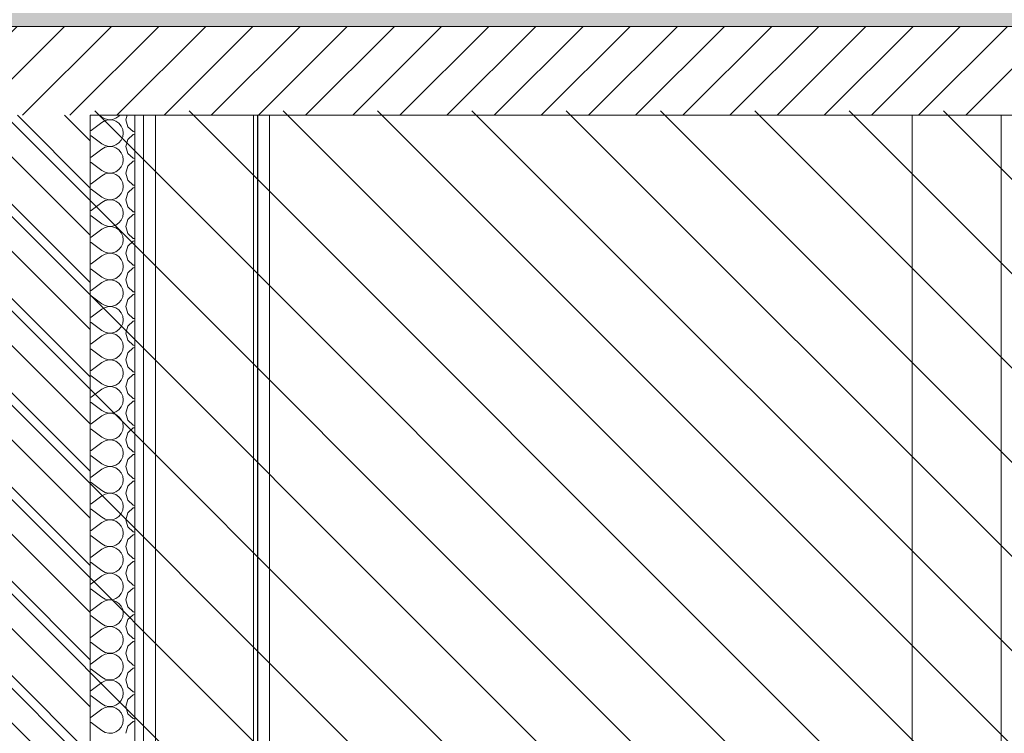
# Model space of a CAD drawing. Header units: millimetres. Extents: x 17009 to 157603, y -19950 to 21829.
# Tile 7 of 208: x 34789 to 37004, y 2010 to 3615. Entities that reach past the tile are written whole.
import ezdxf

# ---------------------------------------------------------------- set-up
doc = ezdxf.new("R2010")
doc.units = ezdxf.units.MM
doc.header["$MEASUREMENT"] = 0
for name, color, linetype in [('01-STR_Dalles.ARCHI', 7, 'Continuous'), ('01-STR_Murs.ARCHI', 7, 'Continuous'), ('L2', 7, 'Continuous')]:
    doc.layers.add(name, color=color, linetype=linetype)

# ---------------------------------------------------------------- blocks, each defined once
blk = doc.blocks.new('*X4')
at = {"layer": '01-STR_Murs.ARCHI', "color": 7, "linetype": 'Continuous', "lineweight": 5}
for p, q in [((34968.7, 3400), (34974, 3396)), ((34974, 3396), (34981.2, 3392)), ((34981.2, 3392), (34989.3, 3390.1)), ((34989.3, 3389.9), (34981.2, 3388)), ((34989.3, 3390.1), (34997.6, 3390.5)), ((34997.6, 3389.5), (34989.3, 3389.9)), ((34997.6, 3390.5), (35005.4, 3393.2)), ((35005.4, 3386.8), (34997.6, 3389.5)), ((35005.4, 3393.2), (35012.2, 3397.9)), ((35012.2, 3397.9), (35014, 3400)), ((35030.8, 3400), (35028, 3390)), ((35028, 3390), (35032.5, 3374.2)), ((34950, 3366), (34974, 3384)), ((34981.2, 3388), (34974, 3384)), ((35012.2, 3382.1), (35005.4, 3386.8)), ((35017.5, 3375.8), (35012.2, 3382.1)), ((35020.9, 3368.2), (35017.5, 3375.8)), ((35022, 3360), (35020.9, 3368.2)), ((35032.5, 3374.2), (35044.6, 3363.2)), ((34947.7, 3365.1), (34950, 3366)), ((34950, 3354), (34947.7, 3354.9)), ((34950, 3354), (34974, 3336)), ((35012.2, 3337.9), (35017.5, 3344.2)), ((35017.5, 3344.2), (35020.9, 3351.8)), ((35020.9, 3351.8), (35022, 3360)), ((35032.5, 3345.8), (35028, 3330)), ((35044.6, 3356.8), (35032.5, 3345.8)), ((35044.6, 3363.2), (35047.7, 3362.6)), ((35047.7, 3357.4), (35044.6, 3356.8)), ((34950, 3306), (34974, 3324)), ((34974, 3336), (34981.2, 3332)), ((34981.2, 3328), (34974, 3324)), ((34981.2, 3332), (34989.3, 3330.1)), ((34989.3, 3329.9), (34981.2, 3328)), ((34989.3, 3330.1), (34997.6, 3330.5)), ((34997.6, 3329.5), (34989.3, 3329.9)), ((34997.6, 3330.5), (35005.4, 3333.2)), ((35005.4, 3326.8), (34997.6, 3329.5)), ((35005.4, 3333.2), (35012.2, 3337.9)), ((35012.2, 3322.1), (35005.4, 3326.8)), ((35017.5, 3315.8), (35012.2, 3322.1)), ((35028, 3330), (35032.5, 3314.2)), ((34947.7, 3305.1), (34950, 3306)), ((35020.9, 3308.2), (35017.5, 3315.8)), ((35022, 3300), (35020.9, 3308.2)), ((35020.9, 3291.8), (35022, 3300)), ((35032.5, 3314.2), (35044.6, 3303.2)), ((35044.6, 3303.2), (35047.7, 3302.6)), ((34950, 3294), (34947.7, 3294.9)), ((34950, 3294), (34974, 3276)), ((35005.4, 3273.2), (35012.2, 3277.9)), ((35012.2, 3277.9), (35017.5, 3284.2)), ((35017.5, 3284.2), (35020.9, 3291.8)), ((35032.5, 3285.8), (35028, 3270)), ((35044.6, 3296.8), (35032.5, 3285.8)), ((35047.7, 3297.4), (35044.6, 3296.8)), ((34950, 3246), (34974, 3264)), ((34974, 3276), (34981.2, 3272)), ((34981.2, 3268), (34974, 3264)), ((34981.2, 3272), (34989.3, 3270.1)), ((34989.3, 3269.9), (34981.2, 3268)), ((34989.3, 3270.1), (34997.6, 3270.5)), ((34997.6, 3269.5), (34989.3, 3269.9)), ((34997.6, 3270.5), (35005.4, 3273.2)), ((35005.4, 3266.8), (34997.6, 3269.5)), ((35012.2, 3262.1), (35005.4, 3266.8)), ((35017.5, 3255.8), (35012.2, 3262.1)), ((35020.9, 3248.2), (35017.5, 3255.8)), ((35028, 3270), (35032.5, 3254.2)), ((34947.7, 3245.1), (34950, 3246)), ((34950, 3234), (34947.7, 3234.9)), ((34950, 3234), (34974, 3216)), ((35022, 3240), (35020.9, 3248.2)), ((35020.9, 3231.8), (35022, 3240)), ((35032.5, 3254.2), (35044.6, 3243.2)), ((35044.6, 3236.8), (35032.5, 3225.8)), ((35044.6, 3243.2), (35047.7, 3242.6)), ((35047.7, 3237.4), (35044.6, 3236.8)), ((34974, 3216), (34981.2, 3212)), ((34981.2, 3212), (34989.3, 3210.1)), ((34997.6, 3210.5), (35005.4, 3213.2)), ((35005.4, 3213.2), (35012.2, 3217.9)), ((35012.2, 3217.9), (35017.5, 3224.2)), ((35017.5, 3224.2), (35020.9, 3231.8)), ((35032.5, 3225.8), (35028, 3210)), ((34950, 3186), (34974, 3204)), ((34981.2, 3208), (34974, 3204)), ((34989.3, 3209.9), (34981.2, 3208)), ((34989.3, 3210.1), (34997.6, 3210.5)), ((34997.6, 3209.5), (34989.3, 3209.9)), ((35005.4, 3206.8), (34997.6, 3209.5)), ((35012.2, 3202.1), (35005.4, 3206.8)), ((35017.5, 3195.8), (35012.2, 3202.1)), ((35020.9, 3188.2), (35017.5, 3195.8)), ((35028, 3210), (35032.5, 3194.2)), ((35032.5, 3194.2), (35044.6, 3183.2)), ((34947.7, 3185.1), (34950, 3186)), ((34950, 3174), (34947.7, 3174.9)), ((34950, 3174), (34974, 3156)), ((35017.5, 3164.2), (35020.9, 3171.8)), ((35022, 3180), (35020.9, 3188.2)), ((35020.9, 3171.8), (35022, 3180)), ((35044.6, 3176.8), (35032.5, 3165.8)), ((35044.6, 3183.2), (35047.7, 3182.6)), ((35047.7, 3177.4), (35044.6, 3176.8)), ((34974, 3156), (34981.2, 3152)), ((34981.2, 3148), (34974, 3144)), ((34981.2, 3152), (34989.3, 3150.1)), ((34989.3, 3149.9), (34981.2, 3148)), ((34989.3, 3150.1), (34997.6, 3150.5)), ((34997.6, 3149.5), (34989.3, 3149.9)), ((34997.6, 3150.5), (35005.4, 3153.2)), ((35005.4, 3146.8), (34997.6, 3149.5)), ((35005.4, 3153.2), (35012.2, 3157.9)), ((35012.2, 3142.1), (35005.4, 3146.8)), ((35012.2, 3157.9), (35017.5, 3164.2)), ((35032.5, 3165.8), (35028, 3150)), ((35028, 3150), (35032.5, 3134.2)), ((34947.7, 3125.1), (34950, 3126)), ((34950, 3126), (34974, 3144)), ((35017.5, 3135.8), (35012.2, 3142.1)), ((35020.9, 3128.2), (35017.5, 3135.8)), ((35022, 3120), (35020.9, 3128.2)), ((35032.5, 3134.2), (35044.6, 3123.2)), ((35044.6, 3123.2), (35047.7, 3122.6)), ((34950, 3114), (34947.7, 3114.9)), ((34950, 3114), (34974, 3096)), ((35012.2, 3097.9), (35017.5, 3104.2)), ((35017.5, 3104.2), (35020.9, 3111.8)), ((35020.9, 3111.8), (35022, 3120)), ((35032.5, 3105.8), (35028, 3090)), ((35044.6, 3116.8), (35032.5, 3105.8)), ((35047.7, 3117.4), (35044.6, 3116.8)), ((34950, 3066), (34974, 3084)), ((34974, 3096), (34981.2, 3092)), ((34981.2, 3088), (34974, 3084)), ((34981.2, 3092), (34989.3, 3090.1)), ((34989.3, 3089.9), (34981.2, 3088)), ((34989.3, 3090.1), (34997.6, 3090.5)), ((34997.6, 3089.5), (34989.3, 3089.9)), ((34997.6, 3090.5), (35005.4, 3093.2)), ((35005.4, 3086.8), (34997.6, 3089.5)), ((35005.4, 3093.2), (35012.2, 3097.9)), ((35012.2, 3082.1), (35005.4, 3086.8)), ((35017.5, 3075.8), (35012.2, 3082.1)), ((35028, 3090), (35032.5, 3074.2)), ((34947.7, 3065.1), (34950, 3066)), ((35020.9, 3068.2), (35017.5, 3075.8)), ((35022, 3060), (35020.9, 3068.2)), ((35020.9, 3051.8), (35022, 3060)), ((35032.5, 3074.2), (35044.6, 3063.2)), ((35044.6, 3056.8), (35032.5, 3045.8)), ((35044.6, 3063.2), (35047.7, 3062.6)), ((35047.7, 3057.4), (35044.6, 3056.8)), ((34950, 3054), (34947.7, 3054.9)), ((34950, 3054), (34974, 3036)), ((34974, 3036), (34981.2, 3032)), ((35005.4, 3033.2), (35012.2, 3037.9)), ((35012.2, 3037.9), (35017.5, 3044.2)), ((35017.5, 3044.2), (35020.9, 3051.8)), ((35032.5, 3045.8), (35028, 3030)), ((34950, 3006), (34974, 3024)), ((34981.2, 3028), (34974, 3024)), ((34981.2, 3032), (34989.3, 3030.1)), ((34989.3, 3029.9), (34981.2, 3028)), ((34989.3, 3030.1), (34997.6, 3030.5)), ((34997.6, 3029.5), (34989.3, 3029.9)), ((34997.6, 3030.5), (35005.4, 3033.2)), ((35005.4, 3026.8), (34997.6, 3029.5)), ((35012.2, 3022.1), (35005.4, 3026.8)), ((35017.5, 3015.8), (35012.2, 3022.1)), ((35020.9, 3008.2), (35017.5, 3015.8)), ((35028, 3030), (35032.5, 3014.2)), ((35032.5, 3014.2), (35044.6, 3003.2)), ((34947.7, 3005.1), (34950, 3006)), ((34950, 2994), (34947.7, 2994.9)), ((34950, 2994), (34974, 2976)), ((35017.5, 2984.2), (35020.9, 2991.8)), ((35022, 3000), (35020.9, 3008.2)), ((35020.9, 2991.8), (35022, 3000)), ((35044.6, 2996.8), (35032.5, 2985.8)), ((35044.6, 3003.2), (35047.7, 3002.6)), ((35047.7, 2997.4), (35044.6, 2996.8)), ((34974, 2976), (34981.2, 2972)), ((34981.2, 2968), (34974, 2964)), ((34981.2, 2972), (34989.3, 2970.1)), ((34989.3, 2969.9), (34981.2, 2968)), ((34989.3, 2970.1), (34997.6, 2970.5)), ((34997.6, 2969.5), (34989.3, 2969.9)), ((34997.6, 2970.5), (35005.4, 2973.2)), ((35005.4, 2966.8), (34997.6, 2969.5)), ((35005.4, 2973.2), (35012.2, 2977.9)), ((35012.2, 2977.9), (35017.5, 2984.2)), ((35032.5, 2985.8), (35028, 2970)), ((35028, 2970), (35032.5, 2954.2)), ((34947.7, 2945.1), (34950, 2946)), ((34950, 2946), (34974, 2964)), ((35012.2, 2962.1), (35005.4, 2966.8)), ((35017.5, 2955.8), (35012.2, 2962.1)), ((35020.9, 2948.2), (35017.5, 2955.8)), ((35022, 2940), (35020.9, 2948.2)), ((35032.5, 2954.2), (35044.6, 2943.2)), ((34950, 2934), (34947.7, 2934.9)), ((34950, 2934), (34974, 2916)), ((35012.2, 2917.9), (35017.5, 2924.2)), ((35017.5, 2924.2), (35020.9, 2931.8)), ((35020.9, 2931.8), (35022, 2940)), ((35032.5, 2925.8), (35028, 2910)), ((35044.6, 2936.8), (35032.5, 2925.8)), ((35044.6, 2943.2), (35047.7, 2942.6)), ((35047.7, 2937.4), (35044.6, 2936.8)), ((34950, 2886), (34974, 2904)), ((34974, 2916), (34981.2, 2912)), ((34981.2, 2908), (34974, 2904)), ((34981.2, 2912), (34989.3, 2910.1)), ((34989.3, 2909.9), (34981.2, 2908)), ((34989.3, 2910.1), (34997.6, 2910.5)), ((34997.6, 2909.5), (34989.3, 2909.9)), ((34997.6, 2910.5), (35005.4, 2913.2)), ((35005.4, 2906.8), (34997.6, 2909.5)), ((35005.4, 2913.2), (35012.2, 2917.9)), ((35012.2, 2902.1), (35005.4, 2906.8)), ((35017.5, 2895.8), (35012.2, 2902.1)), ((35028, 2910), (35032.5, 2894.2)), ((34947.7, 2885.1), (34950, 2886)), ((35020.9, 2888.2), (35017.5, 2895.8)), ((35022, 2880), (35020.9, 2888.2)), ((35020.9, 2871.8), (35022, 2880)), ((35032.5, 2894.2), (35044.6, 2883.2)), ((35044.6, 2883.2), (35047.7, 2882.6)), ((34950, 2874), (34947.7, 2874.9)), ((34950, 2874), (34974, 2856)), ((35005.4, 2853.2), (35012.2, 2857.9)), ((35012.2, 2857.9), (35017.5, 2864.2)), ((35017.5, 2864.2), (35020.9, 2871.8)), ((35032.5, 2865.8), (35028, 2850)), ((35044.6, 2876.8), (35032.5, 2865.8)), ((35047.7, 2877.4), (35044.6, 2876.8)), ((34950, 2826), (34974, 2844)), ((34974, 2856), (34981.2, 2852)), ((34981.2, 2848), (34974, 2844)), ((34981.2, 2852), (34989.3, 2850.1)), ((34989.3, 2849.9), (34981.2, 2848)), ((34989.3, 2850.1), (34997.6, 2850.5)), ((34997.6, 2849.5), (34989.3, 2849.9)), ((34997.6, 2850.5), (35005.4, 2853.2)), ((35005.4, 2846.8), (34997.6, 2849.5)), ((35012.2, 2842.1), (35005.4, 2846.8)), ((35017.5, 2835.8), (35012.2, 2842.1)), ((35020.9, 2828.2), (35017.5, 2835.8)), ((35028, 2850), (35032.5, 2834.2)), ((34947.7, 2825.1), (34950, 2826)), ((34950, 2814), (34947.7, 2814.9)), ((34950, 2814), (34974, 2796)), ((35022, 2820), (35020.9, 2828.2)), ((35020.9, 2811.8), (35022, 2820)), ((35032.5, 2834.2), (35044.6, 2823.2)), ((35044.6, 2816.8), (35032.5, 2805.8)), ((35044.6, 2823.2), (35047.7, 2822.6)), ((35047.7, 2817.4), (35044.6, 2816.8)), ((34974, 2796), (34981.2, 2792)), ((34981.2, 2792), (34989.3, 2790.1)), ((34997.6, 2790.5), (35005.4, 2793.2)), ((35005.4, 2793.2), (35012.2, 2797.9)), ((35012.2, 2797.9), (35017.5, 2804.2)), ((35017.5, 2804.2), (35020.9, 2811.8)), ((35032.5, 2805.8), (35028, 2790)), ((34950, 2766), (34974, 2784)), ((34981.2, 2788), (34974, 2784)), ((34989.3, 2789.9), (34981.2, 2788)), ((34989.3, 2790.1), (34997.6, 2790.5)), ((34997.6, 2789.5), (34989.3, 2789.9)), ((35005.4, 2786.8), (34997.6, 2789.5)), ((35012.2, 2782.1), (35005.4, 2786.8)), ((35017.5, 2775.8), (35012.2, 2782.1)), ((35020.9, 2768.2), (35017.5, 2775.8)), ((35028, 2790), (35032.5, 2774.2)), ((35032.5, 2774.2), (35044.6, 2763.2)), ((34947.7, 2765.1), (34950, 2766)), ((34950, 2754), (34947.7, 2754.9)), ((34950, 2754), (34974, 2736)), ((35017.5, 2744.2), (35020.9, 2751.8)), ((35022, 2760), (35020.9, 2768.2)), ((35020.9, 2751.8), (35022, 2760)), ((35044.6, 2756.8), (35032.5, 2745.8)), ((35044.6, 2763.2), (35047.7, 2762.6)), ((35047.7, 2757.4), (35044.6, 2756.8)), ((34974, 2736), (34981.2, 2732)), ((34981.2, 2728), (34974, 2724)), ((34981.2, 2732), (34989.3, 2730.1)), ((34989.3, 2729.9), (34981.2, 2728)), ((34989.3, 2730.1), (34997.6, 2730.5)), ((34997.6, 2729.5), (34989.3, 2729.9)), ((34997.6, 2730.5), (35005.4, 2733.2)), ((35005.4, 2726.8), (34997.6, 2729.5)), ((35005.4, 2733.2), (35012.2, 2737.9)), ((35012.2, 2722.1), (35005.4, 2726.8)), ((35012.2, 2737.9), (35017.5, 2744.2)), ((35032.5, 2745.8), (35028, 2730)), ((35028, 2730), (35032.5, 2714.2)), ((34947.7, 2705.1), (34950, 2706)), ((34950, 2706), (34974, 2724)), ((35017.5, 2715.8), (35012.2, 2722.1)), ((35020.9, 2708.2), (35017.5, 2715.8)), ((35022, 2700), (35020.9, 2708.2)), ((35032.5, 2714.2), (35044.6, 2703.2)), ((35044.6, 2703.2), (35047.7, 2702.6)), ((34950, 2694), (34947.7, 2694.9)), ((34950, 2694), (34974, 2676)), ((35012.2, 2677.9), (35017.5, 2684.2)), ((35017.5, 2684.2), (35020.9, 2691.8)), ((35020.9, 2691.8), (35022, 2700)), ((35032.5, 2685.8), (35028, 2670)), ((35044.6, 2696.8), (35032.5, 2685.8)), ((35047.7, 2697.4), (35044.6, 2696.8)), ((34950, 2646), (34974, 2664)), ((34974, 2676), (34981.2, 2672)), ((34981.2, 2668), (34974, 2664)), ((34981.2, 2672), (34989.3, 2670.1)), ((34989.3, 2669.9), (34981.2, 2668)), ((34989.3, 2670.1), (34997.6, 2670.5)), ((34997.6, 2669.5), (34989.3, 2669.9)), ((34997.6, 2670.5), (35005.4, 2673.2)), ((35005.4, 2666.8), (34997.6, 2669.5)), ((35005.4, 2673.2), (35012.2, 2677.9)), ((35012.2, 2662.1), (35005.4, 2666.8)), ((35017.5, 2655.8), (35012.2, 2662.1)), ((35028, 2670), (35032.5, 2654.2)), ((34947.7, 2645.1), (34950, 2646)), ((35020.9, 2648.2), (35017.5, 2655.8)), ((35022, 2640), (35020.9, 2648.2)), ((35020.9, 2631.8), (35022, 2640)), ((35032.5, 2654.2), (35044.6, 2643.2)), ((35044.6, 2636.8), (35032.5, 2625.8)), ((35044.6, 2643.2), (35047.7, 2642.6)), ((35047.7, 2637.4), (35044.6, 2636.8)), ((34950, 2634), (34947.7, 2634.9)), ((34950, 2634), (34974, 2616)), ((34974, 2616), (34981.2, 2612)), ((35005.4, 2613.2), (35012.2, 2617.9)), ((35012.2, 2617.9), (35017.5, 2624.2)), ((35017.5, 2624.2), (35020.9, 2631.8)), ((35032.5, 2625.8), (35028, 2610)), ((34950, 2586), (34974, 2604)), ((34981.2, 2608), (34974, 2604)), ((34981.2, 2612), (34989.3, 2610.1)), ((34989.3, 2609.9), (34981.2, 2608)), ((34989.3, 2610.1), (34997.6, 2610.5)), ((34997.6, 2609.5), (34989.3, 2609.9)), ((34997.6, 2610.5), (35005.4, 2613.2)), ((35005.4, 2606.8), (34997.6, 2609.5)), ((35012.2, 2602.1), (35005.4, 2606.8)), ((35017.5, 2595.8), (35012.2, 2602.1)), ((35020.9, 2588.2), (35017.5, 2595.8)), ((35028, 2610), (35032.5, 2594.2)), ((35032.5, 2594.2), (35044.6, 2583.2)), ((34947.7, 2585.1), (34950, 2586)), ((34950, 2574), (34947.7, 2574.9)), ((34950, 2574), (34974, 2556)), ((35017.5, 2564.2), (35020.9, 2571.8)), ((35022, 2580), (35020.9, 2588.2)), ((35020.9, 2571.8), (35022, 2580)), ((35044.6, 2576.8), (35032.5, 2565.8)), ((35044.6, 2583.2), (35047.7, 2582.6)), ((35047.7, 2577.4), (35044.6, 2576.8)), ((34974, 2556), (34981.2, 2552)), ((34981.2, 2548), (34974, 2544)), ((34981.2, 2552), (34989.3, 2550.1)), ((34989.3, 2549.9), (34981.2, 2548)), ((34989.3, 2550.1), (34997.6, 2550.5)), ((34997.6, 2549.5), (34989.3, 2549.9)), ((34997.6, 2550.5), (35005.4, 2553.2)), ((35005.4, 2546.8), (34997.6, 2549.5)), ((35005.4, 2553.2), (35012.2, 2557.9)), ((35012.2, 2557.9), (35017.5, 2564.2)), ((35032.5, 2565.8), (35028, 2550)), ((35028, 2550), (35032.5, 2534.2)), ((34947.7, 2525.1), (34950, 2526)), ((34950, 2526), (34974, 2544)), ((35012.2, 2542.1), (35005.4, 2546.8)), ((35017.5, 2535.8), (35012.2, 2542.1)), ((35020.9, 2528.2), (35017.5, 2535.8)), ((35022, 2520), (35020.9, 2528.2)), ((35032.5, 2534.2), (35044.6, 2523.2)), ((34950, 2514), (34947.7, 2514.9)), ((34950, 2514), (34974, 2496)), ((35012.2, 2497.9), (35017.5, 2504.2)), ((35017.5, 2504.2), (35020.9, 2511.8)), ((35020.9, 2511.8), (35022, 2520)), ((35032.5, 2505.8), (35028, 2490)), ((35044.6, 2516.8), (35032.5, 2505.8)), ((35044.6, 2523.2), (35047.7, 2522.6)), ((35047.7, 2517.4), (35044.6, 2516.8)), ((34950, 2466), (34974, 2484)), ((34974, 2496), (34981.2, 2492)), ((34981.2, 2488), (34974, 2484)), ((34981.2, 2492), (34989.3, 2490.1)), ((34989.3, 2489.9), (34981.2, 2488)), ((34989.3, 2490.1), (34997.6, 2490.5)), ((34997.6, 2489.5), (34989.3, 2489.9)), ((34997.6, 2490.5), (35005.4, 2493.2)), ((35005.4, 2486.8), (34997.6, 2489.5)), ((35005.4, 2493.2), (35012.2, 2497.9)), ((35012.2, 2482.1), (35005.4, 2486.8)), ((35017.5, 2475.8), (35012.2, 2482.1)), ((35028, 2490), (35032.5, 2474.2)), ((34947.7, 2465.1), (34950, 2466)), ((35020.9, 2468.2), (35017.5, 2475.8)), ((35022, 2460), (35020.9, 2468.2)), ((35020.9, 2451.8), (35022, 2460)), ((35032.5, 2474.2), (35044.6, 2463.2)), ((35044.6, 2463.2), (35047.7, 2462.6)), ((34950, 2454), (34947.7, 2454.9)), ((34950, 2454), (34974, 2436)), ((35005.4, 2433.2), (35012.2, 2437.9)), ((35012.2, 2437.9), (35017.5, 2444.2)), ((35017.5, 2444.2), (35020.9, 2451.8)), ((35032.5, 2445.8), (35028, 2430)), ((35044.6, 2456.8), (35032.5, 2445.8)), ((35047.7, 2457.4), (35044.6, 2456.8)), ((34950, 2406), (34974, 2424)), ((34974, 2436), (34981.2, 2432)), ((34981.2, 2428), (34974, 2424)), ((34981.2, 2432), (34989.3, 2430.1)), ((34989.3, 2429.9), (34981.2, 2428)), ((34989.3, 2430.1), (34997.6, 2430.5)), ((34997.6, 2429.5), (34989.3, 2429.9)), ((34997.6, 2430.5), (35005.4, 2433.2)), ((35005.4, 2426.8), (34997.6, 2429.5)), ((35012.2, 2422.1), (35005.4, 2426.8)), ((35017.5, 2415.8), (35012.2, 2422.1)), ((35020.9, 2408.2), (35017.5, 2415.8)), ((35028, 2430), (35032.5, 2414.2)), ((35032.5, 2414.2), (35044.6, 2403.2)), ((34947.7, 2405.1), (34950, 2406)), ((34950, 2394), (34947.7, 2394.9)), ((34950, 2394), (34974, 2376)), ((35022, 2400), (35020.9, 2408.2)), ((35020.9, 2391.8), (35022, 2400)), ((35044.6, 2396.8), (35032.5, 2385.8)), ((35044.6, 2403.2), (35047.7, 2402.6)), ((35047.7, 2397.4), (35044.6, 2396.8)), ((34974, 2376), (34981.2, 2372)), ((34981.2, 2372), (34989.3, 2370.1)), ((34989.3, 2369.9), (34981.2, 2368)), ((34989.3, 2370.1), (34997.6, 2370.5)), ((34997.6, 2369.5), (34989.3, 2369.9)), ((34997.6, 2370.5), (35005.4, 2373.2)), ((35005.4, 2373.2), (35012.2, 2377.9)), ((35012.2, 2377.9), (35017.5, 2384.2)), ((35017.5, 2384.2), (35020.9, 2391.8)), ((35032.5, 2385.8), (35028, 2370)), ((35028, 2370), (35032.5, 2354.2)), ((34950, 2346), (34974, 2364)), ((34981.2, 2368), (34974, 2364)), ((35005.4, 2366.8), (34997.6, 2369.5)), ((35012.2, 2362.1), (35005.4, 2366.8)), ((35017.5, 2355.8), (35012.2, 2362.1)), ((35020.9, 2348.2), (35017.5, 2355.8)), ((35022, 2340), (35020.9, 2348.2)), ((35032.5, 2354.2), (35044.6, 2343.2)), ((34947.7, 2345.1), (34950, 2346)), ((34950, 2334), (34947.7, 2334.9)), ((34950, 2334), (34974, 2316)), ((35017.5, 2324.2), (35020.9, 2331.8)), ((35020.9, 2331.8), (35022, 2340)), ((35032.5, 2325.8), (35028, 2310)), ((35044.6, 2336.8), (35032.5, 2325.8)), ((35044.6, 2343.2), (35047.7, 2342.6)), ((35047.7, 2337.4), (35044.6, 2336.8)), ((34950, 2286), (34974, 2304)), ((34974, 2316), (34981.2, 2312)), ((34981.2, 2308), (34974, 2304)), ((34981.2, 2312), (34989.3, 2310.1)), ((34989.3, 2309.9), (34981.2, 2308)), ((34989.3, 2310.1), (34997.6, 2310.5)), ((34997.6, 2309.5), (34989.3, 2309.9)), ((34997.6, 2310.5), (35005.4, 2313.2)), ((35005.4, 2306.8), (34997.6, 2309.5)), ((35005.4, 2313.2), (35012.2, 2317.9)), ((35012.2, 2302.1), (35005.4, 2306.8)), ((35012.2, 2317.9), (35017.5, 2324.2)), ((35028, 2310), (35032.5, 2294.2)), ((34947.7, 2285.1), (34950, 2286)), ((35017.5, 2295.8), (35012.2, 2302.1)), ((35020.9, 2288.2), (35017.5, 2295.8)), ((35022, 2280), (35020.9, 2288.2)), ((35032.5, 2294.2), (35044.6, 2283.2)), ((35044.6, 2283.2), (35047.7, 2282.6)), ((34950, 2274), (34947.7, 2274.9)), ((34950, 2274), (34974, 2256)), ((35012.2, 2257.9), (35017.5, 2264.2)), ((35017.5, 2264.2), (35020.9, 2271.8)), ((35020.9, 2271.8), (35022, 2280)), ((35032.5, 2265.8), (35028, 2250)), ((35044.6, 2276.8), (35032.5, 2265.8)), ((35047.7, 2277.4), (35044.6, 2276.8)), ((34950, 2226), (34974, 2244)), ((34974, 2256), (34981.2, 2252)), ((34981.2, 2248), (34974, 2244)), ((34981.2, 2252), (34989.3, 2250.1)), ((34989.3, 2249.9), (34981.2, 2248)), ((34989.3, 2250.1), (34997.6, 2250.5)), ((34997.6, 2249.5), (34989.3, 2249.9)), ((34997.6, 2250.5), (35005.4, 2253.2)), ((35005.4, 2246.8), (34997.6, 2249.5)), ((35005.4, 2253.2), (35012.2, 2257.9)), ((35012.2, 2242.1), (35005.4, 2246.8)), ((35017.5, 2235.8), (35012.2, 2242.1)), ((35028, 2250), (35032.5, 2234.2)), ((34947.7, 2225.1), (34950, 2226)), ((34950, 2214), (34947.7, 2214.9)), ((35020.9, 2228.2), (35017.5, 2235.8)), ((35022, 2220), (35020.9, 2228.2)), ((35020.9, 2211.8), (35022, 2220)), ((35032.5, 2234.2), (35044.6, 2223.2)), ((35044.6, 2216.8), (35032.5, 2205.8)), ((35044.6, 2223.2), (35047.7, 2222.6)), ((35047.7, 2217.4), (35044.6, 2216.8)), ((34950, 2214), (34974, 2196)), ((34974, 2196), (34981.2, 2192)), ((34997.6, 2190.5), (35005.4, 2193.2)), ((35005.4, 2193.2), (35012.2, 2197.9)), ((35012.2, 2197.9), (35017.5, 2204.2)), ((35017.5, 2204.2), (35020.9, 2211.8)), ((35032.5, 2205.8), (35028, 2190)), ((34950, 2166), (34974, 2184)), ((34981.2, 2188), (34974, 2184)), ((34981.2, 2192), (34989.3, 2190.1)), ((34989.3, 2189.9), (34981.2, 2188)), ((34989.3, 2190.1), (34997.6, 2190.5)), ((34997.6, 2189.5), (34989.3, 2189.9)), ((35005.4, 2186.8), (34997.6, 2189.5)), ((35012.2, 2182.1), (35005.4, 2186.8)), ((35017.5, 2175.8), (35012.2, 2182.1)), ((35020.9, 2168.2), (35017.5, 2175.8)), ((35028, 2190), (35032.5, 2174.2)), ((35032.5, 2174.2), (35044.6, 2163.2)), ((34947.7, 2165.1), (34950, 2166)), ((34950, 2154), (34947.7, 2154.9)), ((34950, 2154), (34974, 2136)), ((35017.5, 2144.2), (35020.9, 2151.8)), ((35022, 2160), (35020.9, 2168.2)), ((35020.9, 2151.8), (35022, 2160)), ((35044.6, 2156.8), (35032.5, 2145.8)), ((35044.6, 2163.2), (35047.7, 2162.6)), ((35047.7, 2157.4), (35044.6, 2156.8)), ((34974, 2136), (34981.2, 2132)), ((34981.2, 2128), (34974, 2124)), ((34981.2, 2132), (34989.3, 2130.1)), ((34989.3, 2129.9), (34981.2, 2128)), ((34989.3, 2130.1), (34997.6, 2130.5)), ((34997.6, 2129.5), (34989.3, 2129.9)), ((34997.6, 2130.5), (35005.4, 2133.2)), ((35005.4, 2126.8), (34997.6, 2129.5)), ((35005.4, 2133.2), (35012.2, 2137.9)), ((35012.2, 2122.1), (35005.4, 2126.8)), ((35012.2, 2137.9), (35017.5, 2144.2)), ((35032.5, 2145.8), (35028, 2130)), ((35028, 2130), (35032.5, 2114.2)), ((34947.7, 2105.1), (34950, 2106)), ((34950, 2106), (34974, 2124)), ((35017.5, 2115.8), (35012.2, 2122.1)), ((35020.9, 2108.2), (35017.5, 2115.8)), ((35022, 2100), (35020.9, 2108.2)), ((35032.5, 2114.2), (35044.6, 2103.2)), ((34950, 2094), (34947.7, 2094.9)), ((34950, 2094), (34974, 2076)), ((35012.2, 2077.9), (35017.5, 2084.2)), ((35017.5, 2084.2), (35020.9, 2091.8)), ((35020.9, 2091.8), (35022, 2100)), ((35032.5, 2085.8), (35028, 2070)), ((35044.6, 2096.8), (35032.5, 2085.8)), ((35044.6, 2103.2), (35047.7, 2102.6)), ((35047.7, 2097.4), (35044.6, 2096.8)), ((34950, 2046), (34974, 2064)), ((34974, 2076), (34981.2, 2072)), ((34981.2, 2068), (34974, 2064)), ((34981.2, 2072), (34989.3, 2070.1)), ((34989.3, 2069.9), (34981.2, 2068)), ((34989.3, 2070.1), (34997.6, 2070.5)), ((34997.6, 2069.5), (34989.3, 2069.9)), ((34997.6, 2070.5), (35005.4, 2073.2)), ((35005.4, 2066.8), (34997.6, 2069.5)), ((35005.4, 2073.2), (35012.2, 2077.9)), ((35012.2, 2062.1), (35005.4, 2066.8)), ((35017.5, 2055.8), (35012.2, 2062.1)), ((35028, 2070), (35032.5, 2054.2)), ((34947.7, 2045.1), (34950, 2046)), ((35020.9, 2048.2), (35017.5, 2055.8)), ((35022, 2040), (35020.9, 2048.2)), ((35020.9, 2031.8), (35022, 2040)), ((35032.5, 2054.2), (35044.6, 2043.2)), ((35044.6, 2043.2), (35047.7, 2042.6)), ((34950, 2034), (34947.7, 2034.9)), ((34950, 2034), (34974, 2016)), ((34974, 2016), (34981.2, 2012)), ((35005.4, 2013.2), (35012.2, 2017.9)), ((35012.2, 2017.9), (35017.5, 2024.2)), ((35017.5, 2024.2), (35020.9, 2031.8)), ((35032.5, 2025.8), (35028, 2010)), ((35044.6, 2036.8), (35032.5, 2025.8)), ((35047.7, 2037.4), (35044.6, 2036.8)), ((34981.2, 2012), (34989.3, 2010.1)), ((34989.3, 2010.1), (34997.6, 2010.5)), ((34997.6, 2010.5), (35005.4, 2013.2))]:
    blk.add_line(p, q, dxfattribs=at)
blk = doc.blocks.new('Élément de coupe_3_1')
at = {"layer": '01-STR_Murs.ARCHI', "linetype": 'Continuous', "lineweight": 0, "true_color": 0x000000}
h = blk.add_hatch(dxfattribs=at)
h.set_pattern_fill('Hachure_simple_0001', color=18, style=0, pattern_type=2)
h.set_pattern_definition([(315, (0, 0), (53.03301, 53.03301), [])])
h.paths.add_polyline_path([(34947.7, 3400), (34767.6, 3400), (34767.6, 510), (34947.7, 510)])
at = {"layer": '01-STR_Murs.ARCHI', "color": 7, "linetype": 'Continuous', "lineweight": 5}
for p, q in [((34947.7, 3400), (34947.7, 510)), ((35047.7, 3400), (35047.7, 510)), ((35067.7, 3400), (35067.7, 510)), ((35094.6, 510), (35094.6, 3400))]:
    blk.add_line(p, q, dxfattribs=at)
at = {"layer": '01-STR_Murs.ARCHI', "lineweight": 0}
blk.add_blockref('*X4', (0, 0), dxfattribs=at)
blk = doc.blocks.new('Élément de coupe_14_1')
at = {"layer": '01-STR_Dalles.ARCHI', "linetype": 'Continuous', "lineweight": 0, "true_color": 0xbebebe}
blk.add_hatch(color=9, dxfattribs=at).paths.add_polyline_path([(30432.5, 3600), (77255.2, 3600), (77255.2, 3630), (30432.5, 3630)])
at = {"layer": '01-STR_Dalles.ARCHI', "linetype": 'Continuous', "lineweight": 0, "true_color": 0x000000}
h = blk.add_hatch(dxfattribs=at)
h.set_pattern_fill('Hachure_simple_0001', color=18, style=0, pattern_type=2)
h.set_pattern_definition([(45, (0, 0), (-53.03301, 53.03301), [])])
h.paths.add_polyline_path([(30432.5, 3400), (75678.5, 3400), (75678.5, 3440), (77105.1, 3440), (77105.1, 3400), (77255.2, 3400), (77255.2, 3600), (30432.5, 3600)])
at = {"layer": '01-STR_Dalles.ARCHI', "color": 7, "linetype": 'Continuous', "lineweight": 5}
for p, q in [((77255.2, 3600), (30432.5, 3600)), ((43828.9, 3400), (35067.7, 3400))]:
    blk.add_line(p, q, dxfattribs=at)
at = {"layer": '01-STR_Dalles.ARCHI', "color": 7, "linetype": 'Continuous', "lineweight": 5, "flags": 128}
blk.add_lwpolyline([(35067.7, 3400), (35047.7, 3400), (34947.7, 3400)], dxfattribs=at)
blk = doc.blocks.new('Élément de coupe_340_1')
at = {"layer": '01-STR_Murs.ARCHI', "color": 7, "linetype": 'Continuous', "lineweight": 5}
blk.add_line((35351.1, 3400), (35351.1, 510), dxfattribs=at)
blk = doc.blocks.new('Élément de coupe_341_1')
at = {"layer": '01-STR_Murs.ARCHI', "color": 7, "linetype": 'Continuous', "lineweight": 5}
for p, q in [((35314.6, 3400), (35314.6, 510)), ((35323.9, 510), (35323.9, 3400)), ((35324.7, 3400), (35324.7, 510))]:
    blk.add_line(p, q, dxfattribs=at)
blk = doc.blocks.new('Élément de coupe_348_1')
at = {"layer": '01-STR_Murs.ARCHI', "color": 7, "linetype": 'Continuous', "lineweight": 5}
for p, q in [((36796.3, 3400), (36796.3, 510)), ((36996.3, 510), (36996.3, 3400))]:
    blk.add_line(p, q, dxfattribs=at)

msp = doc.modelspace()

# ---------------------------------------------------------------- hatches: boundary and pattern name
at = {"layer": 'L2', "linetype": 'Continuous', "lineweight": 5}
h = msp.add_hatch(dxfattribs=at)
h.set_pattern_fill('Diagonales_0001', color=252, style=0, pattern_type=2)
h.set_pattern_definition([(135, (38740.98, 1960), (106.066, 106.066), [])])
h.paths.add_polyline_path([(46986.974, 3410), (30494.991, 3410), (30494.991, 510), (46986.974, 510)])

# ---------------------------------------------------------------- block references
at = {"layer": '01-STR_Dalles.ARCHI', "lineweight": 0}
msp.add_blockref('Élément de coupe_14_1', (0, 0), dxfattribs=at)
at = {"layer": '01-STR_Murs.ARCHI', "lineweight": 0}
for name in ['Élément de coupe_3_1', 'Élément de coupe_341_1', 'Élément de coupe_340_1', 'Élément de coupe_348_1']:
    msp.add_blockref(name, (0, 0), dxfattribs=at)

doc.saveas('drawing.dxf')
